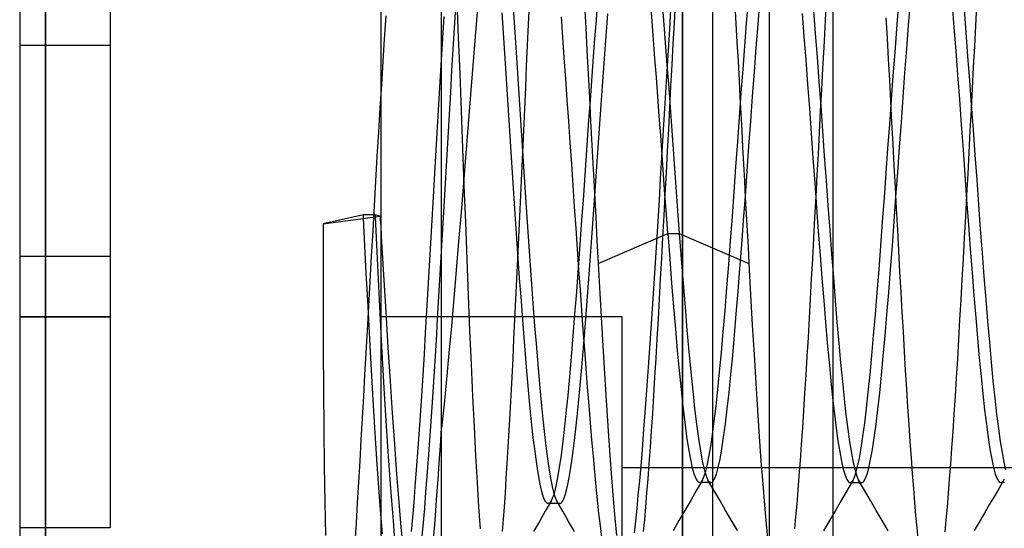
# Model space of a CAD drawing. Header units: millimetres. Extents: x -1 to 50, y 0 to 191.
# Tile 43 of 146: x -1.2 to 2.07, y 49.95 to 51.64. Entities that reach past the tile are written whole.
import ezdxf

# ---------------------------------------------------------------- set-up
doc = ezdxf.new("R2010")
doc.units = ezdxf.units.MM
doc.layers.add('MAIN-1', color=7, linetype='Continuous')
doc.layers.add('MAIN-2', color=7, linetype='Continuous')

msp = doc.modelspace()

# ---------------------------------------------------------------- linework, layer by layer
at = {"layer": 'MAIN-1'}
for p, q in [((0, 0), (0, 187.5)), ((1, 187.5), (1, 0)), ((-1.2, 54.11), (-1.2, 48.29)), ((-1.1148, 48.29), (-1.1148, 54.11)), ((-0.193, 50.9592), (-0.004, 50.9846)), ((-0.0541, 50.8853), (-0.0585, 50.9773)), ((-0.0206, 50.9823), (-0.0173, 50.9128)), ((-0.004, 50.9846), (-0.0033, 50.9733)), ((-0.193, 50.9592), (-0.1932, 50.8172)), ((-0.0033, 50.9733), (-0.0027, 50.962)), ((-0.0027, 50.962), (-0.002, 50.9507)), ((-0.002, 50.9507), (-0.0013, 50.9394)), ((-0.0173, 50.9128), (-0.0139, 50.8437)), ((-0.0013, 50.9394), (-0.0007, 50.9282)), ((-0.0007, 50.9282), (0, 50.917)), ((-0.0496, 50.7948), (-0.0541, 50.8853)), ((-0.1932, 50.8172), (-0.193, 50.6775)), ((-0.0139, 50.8437), (-0.0105, 50.775)), ((-0.0451, 50.7059), (-0.0496, 50.7948)), ((-0.0105, 50.775), (-0.007, 50.7069)), ((-0.0406, 50.619), (-0.0451, 50.7059)), ((-0.007, 50.7069), (-0.0035, 50.6395)), ((-0.193, 50.6775), (-0.1925, 50.5408)), ((-0.036, 50.5345), (-0.0406, 50.619)), ((-0.0035, 50.6395), (0, 50.5731)), ((-0.1925, 50.5408), (-0.1916, 50.4075)), ((-0.0315, 50.4531), (-0.036, 50.5345)), ((-0.027, 50.3751), (-0.0315, 50.4531)), ((-0.1916, 50.4075), (-0.1905, 50.2779)), ((-0.0225, 50.3007), (-0.027, 50.3751)), ((-0.018, 50.2296), (-0.0225, 50.3007)), ((-0.1905, 50.2779), (-0.189, 50.1534)), ((-0.0135, 50.1619), (-0.018, 50.2296)), ((-0.009, 50.098), (-0.0135, 50.1619)), ((-0.189, 50.1534), (-0.1872, 50.0354)), ((-0.0045, 50.0382), (-0.009, 50.098)), ((-0.1872, 50.0354), (-0.1851, 49.9248)), ((0, 49.9828), (-0.0045, 50.0382))]:
    msp.add_line(p, q, dxfattribs=at)
at = {"layer": 'MAIN-2'}
for p, q in [((1, 0), (1, 187.5)), ((1, 0), (1, 187.5)), ((1.1, 23.45), (1.1, 167.05)), ((1.288, 23.45), (1.288, 167.05)), ((-1.1148, 54.11), (-1.1148, 48.29)), ((1.5, 48.4475), (1.5, 53.9525)), ((0.2, 49.7), (0.2, 52.6567)), ((-0.9, 51.75), (-0.9, 51.55)), ((0.2568, 51.5777), (0.2522, 51.696)), ((1.2124, 51.6241), (1.2183, 51.6975)), ((1.2503, 51.6203), (1.2563, 51.6956)), ((0.2431, 51.6081), (0.2475, 51.678)), ((0.3195, 51.674), (0.3118, 51.58)), ((0.4378, 51.674), (0.4422, 51.6102)), ((0.4913, 51.6881), (0.488, 51.6202)), ((0.6744, 51.6837), (0.6784, 51.6091)), ((0.7163, 51.6827), (0.7116, 51.6226)), ((0.899, 51.6296), (0.8943, 51.6888)), ((0.9346, 51.6622), (0.9391, 51.6043)), ((0.9604, 51.6714), (0.9562, 51.6038)), ((0.9728, 51.6242), (0.9766, 51.6917)), ((1.1735, 51.6853), (1.177, 51.6236)), ((1.4343, 51.6666), (1.4403, 51.5903)), ((1.4758, 51.679), (1.4721, 51.6118)), ((1.7109, 51.6044), (1.7168, 51.6789)), ((1.7501, 51.6175), (1.7561, 51.6929)), ((1.8946, 51.6849), (1.9005, 51.6103)), ((1.934, 51.6699), (1.94, 51.5936)), ((1.9759, 51.6828), (1.9721, 51.6157)), ((0.0147, 51.6485), (0.0098, 51.5729)), ((0.2074, 51.6464), (0.203, 51.5752)), ((0.4052, 51.5923), (0.4008, 51.6586)), ((0.6027, 51.5781), (0.5978, 51.6459)), ((0.7477, 51.5963), (0.7522, 51.6549)), ((0.9037, 51.569), (0.899, 51.6296)), ((1.3969, 51.6562), (1.4028, 51.5804)), ((1.6797, 51.5744), (1.676, 51.6423)), ((0.2388, 51.538), (0.2431, 51.6081)), ((0.4422, 51.6102), (0.4466, 51.5441)), ((0.488, 51.6202), (0.4847, 51.5512)), ((0.6784, 51.6091), (0.6825, 51.5333)), ((0.7116, 51.6226), (0.7069, 51.5608)), ((0.9391, 51.6043), (0.9437, 51.5451)), ((0.9562, 51.6038), (0.9519, 51.5351)), ((0.969, 51.5556), (0.9728, 51.6242)), ((1.177, 51.6236), (1.1805, 51.5612)), ((1.2066, 51.5486), (1.2124, 51.6241)), ((1.2443, 51.5425), (1.2503, 51.6203)), ((1.4721, 51.6118), (1.4684, 51.5435)), ((1.705, 51.5279), (1.7109, 51.6044)), ((1.7441, 51.5397), (1.7501, 51.6175)), ((1.9005, 51.6103), (1.9065, 51.5329)), ((1.9721, 51.6157), (1.9684, 51.5474)), ((0.0098, 51.5729), (0.0049, 51.4973)), ((0.203, 51.5752), (0.1986, 51.5028)), ((0.2614, 51.4569), (0.2568, 51.5777)), ((0.3118, 51.58), (0.304, 51.4844)), ((0.4097, 51.525), (0.4052, 51.5923)), ((0.6075, 51.5095), (0.6027, 51.5781)), ((0.7432, 51.5368), (0.7477, 51.5963)), ((0.9084, 51.5072), (0.9037, 51.569)), ((1.4028, 51.5804), (1.4088, 51.5023)), ((1.4403, 51.5903), (1.4463, 51.5117)), ((1.6835, 51.5055), (1.6797, 51.5744)), ((1.94, 51.5936), (1.946, 51.515)), ((-1.2, 51.55), (-1.2, 51.55)), ((-1.2, 51.55), (-1.2, 51.55)), ((-0.9, 51.55), (-1.2, 51.55)), ((-0.9, 51.55), (-0.9, 51.55)), ((-0.9, 51.55), (-0.9, 51.55)), ((-0.9, 51.55), (-0.9, 50.85)), ((0.2346, 51.4674), (0.2388, 51.538)), ((0.4466, 51.5441), (0.4511, 51.4762)), ((0.4847, 51.5512), (0.4814, 51.4813)), ((0.6825, 51.5333), (0.6866, 51.4561)), ((0.7069, 51.5608), (0.7022, 51.4977)), ((0.7388, 51.4765), (0.7432, 51.5368)), ((0.9437, 51.5451), (0.9482, 51.4847)), ((0.9519, 51.5351), (0.9477, 51.4654)), ((0.9653, 51.486), (0.969, 51.5556)), ((1.1805, 51.5612), (1.1839, 51.4982)), ((1.2008, 51.4713), (1.2066, 51.5486)), ((1.2383, 51.4628), (1.2443, 51.5425)), ((1.4684, 51.5435), (1.4647, 51.4742)), ((1.7381, 51.4599), (1.7441, 51.5397)), ((1.9065, 51.5329), (1.9125, 51.453)), ((1.9684, 51.5474), (1.9647, 51.4782)), ((0.1986, 51.5028), (0.1942, 51.4294)), ((0.4142, 51.4568), (0.4097, 51.525)), ((0.6124, 51.4401), (0.6075, 51.5095)), ((0.9131, 51.4444), (0.9084, 51.5072)), ((1.4088, 51.5023), (1.4147, 51.4224)), ((1.4463, 51.5117), (1.4523, 51.4314)), ((1.6873, 51.4357), (1.6835, 51.5055)), ((1.6992, 51.4498), (1.705, 51.5279)), ((1.946, 51.515), (1.952, 51.4347)), ((0.0049, 51.4973), (0.0002, 51.4208)), ((0.2303, 51.3954), (0.2346, 51.4674)), ((0.304, 51.4844), (0.2962, 51.3875)), ((0.4511, 51.4762), (0.4556, 51.407)), ((0.4814, 51.4813), (0.4781, 51.4106)), ((0.7022, 51.4977), (0.6975, 51.4333)), ((0.7343, 51.4153), (0.7388, 51.4765)), ((0.9482, 51.4847), (0.9528, 51.4233)), ((0.9615, 51.4155), (0.9653, 51.486)), ((1.1839, 51.4982), (1.1873, 51.4347)), ((1.1949, 51.3926), (1.2008, 51.4713)), ((1.4647, 51.4742), (1.4609, 51.4039)), ((1.9647, 51.4782), (1.961, 51.4081)), ((0.266, 51.3341), (0.2614, 51.4569)), ((0.4187, 51.388), (0.4142, 51.4568)), ((0.6173, 51.37), (0.6124, 51.4401)), ((0.6866, 51.4561), (0.6907, 51.3779)), ((0.9178, 51.3806), (0.9131, 51.4444)), ((0.9477, 51.4654), (0.9434, 51.3948)), ((1.1873, 51.4347), (1.1903, 51.3795)), ((1.2323, 51.3815), (1.2383, 51.4628)), ((1.6911, 51.3653), (1.6873, 51.4357)), ((1.6933, 51.3703), (1.6992, 51.4498)), ((1.7321, 51.3787), (1.7381, 51.4599)), ((1.9125, 51.453), (1.9185, 51.371)), ((1.952, 51.4347), (1.958, 51.353)), ((0.0002, 51.4208), (-0.0046, 51.3427)), ((0.1942, 51.4294), (0.1899, 51.3551)), ((0.4556, 51.407), (0.4601, 51.3376)), ((0.4781, 51.4106), (0.4748, 51.3395)), ((0.6975, 51.4333), (0.6928, 51.3681)), ((0.7299, 51.3535), (0.7343, 51.4153)), ((0.9528, 51.4233), (0.9574, 51.3613)), ((0.9577, 51.3443), (0.9615, 51.4155)), ((1.4147, 51.4224), (1.4207, 51.341)), ((1.4523, 51.4314), (1.4583, 51.3497)), ((1.4609, 51.4039), (1.4571, 51.3331)), ((1.961, 51.4081), (1.9573, 51.3376)), ((0.226, 51.3212), (0.2303, 51.3954)), ((0.2962, 51.3875), (0.2884, 51.2898)), ((0.4232, 51.3188), (0.4187, 51.388)), ((0.6222, 51.2993), (0.6173, 51.37)), ((0.6928, 51.3681), (0.6881, 51.3023)), ((0.6907, 51.3779), (0.6949, 51.2989)), ((0.9225, 51.3162), (0.9178, 51.3806)), ((0.9434, 51.3948), (0.9391, 51.3237)), ((1.1891, 51.3123), (1.1949, 51.3926)), ((1.1903, 51.3795), (1.1932, 51.324)), ((1.2263, 51.2992), (1.2323, 51.3815)), ((1.6874, 51.2898), (1.6933, 51.3703)), ((1.7261, 51.2964), (1.7321, 51.3787)), ((1.9185, 51.371), (1.9246, 51.2879)), ((-0.0046, 51.3427), (-0.0094, 51.2631)), ((0.1899, 51.3551), (0.1855, 51.2796)), ((0.4601, 51.3376), (0.4646, 51.2683)), ((0.4748, 51.3395), (0.4715, 51.2682)), ((0.7255, 51.291), (0.7299, 51.3535)), ((0.9538, 51.2724), (0.9577, 51.3443)), ((0.9574, 51.3613), (0.9619, 51.299)), ((1.4207, 51.341), (1.4267, 51.259)), ((1.4583, 51.3497), (1.4643, 51.2671)), ((1.6949, 51.2944), (1.6911, 51.3653)), ((1.9573, 51.3376), (1.9536, 51.2668)), ((1.958, 51.353), (1.964, 51.2705)), ((0.2217, 51.2453), (0.226, 51.3212)), ((0.2706, 51.2102), (0.266, 51.3341)), ((0.4277, 51.2495), (0.4232, 51.3188)), ((0.9273, 51.2513), (0.9225, 51.3162)), ((0.9391, 51.3237), (0.9348, 51.252)), ((1.1831, 51.2304), (1.1891, 51.3123)), ((1.1932, 51.324), (1.1962, 51.2684)), ((1.4571, 51.3331), (1.4533, 51.262)), ((0.1855, 51.2796), (0.1811, 51.203)), ((0.2884, 51.2898), (0.2806, 51.1919)), ((0.627, 51.2282), (0.6222, 51.2993)), ((0.6881, 51.3023), (0.6835, 51.2361)), ((0.6949, 51.2989), (0.6991, 51.2194)), ((0.721, 51.2278), (0.7255, 51.291)), ((0.95, 51.2002), (0.9538, 51.2724)), ((0.9619, 51.299), (0.9664, 51.2366)), ((1.2203, 51.2164), (1.2263, 51.2992)), ((1.6816, 51.2087), (1.6874, 51.2898)), ((1.6988, 51.2233), (1.6949, 51.2944)), ((1.7201, 51.2136), (1.7261, 51.2964)), ((1.9246, 51.2879), (1.9306, 51.2043)), ((1.964, 51.2705), (1.97, 51.1876)), ((-0.0094, 51.2631), (-0.0142, 51.1824)), ((0.2173, 51.1685), (0.2217, 51.2453)), ((0.4322, 51.1804), (0.4277, 51.2495)), ((0.4646, 51.2683), (0.4691, 51.1995)), ((0.4715, 51.2682), (0.4682, 51.1968)), ((0.932, 51.1861), (0.9273, 51.2513)), ((0.9348, 51.252), (0.9304, 51.1803)), ((1.1962, 51.2684), (1.1991, 51.2127)), ((1.4267, 51.259), (1.4326, 51.1767)), ((1.4533, 51.262), (1.4494, 51.1907)), ((1.4643, 51.2671), (1.4703, 51.1841)), ((1.9536, 51.2668), (1.9499, 51.1958)), ((0.2753, 51.0861), (0.2706, 51.2102)), ((0.6319, 51.1568), (0.627, 51.2282)), ((0.6835, 51.2361), (0.6788, 51.1699)), ((0.6991, 51.2194), (0.7033, 51.1398)), ((0.7165, 51.1641), (0.721, 51.2278)), ((0.9664, 51.2366), (0.9709, 51.1742)), ((1.1771, 51.1475), (1.1831, 51.2304)), ((1.1991, 51.2127), (1.2021, 51.157)), ((1.2143, 51.1334), (1.2203, 51.2164)), ((1.6757, 51.1272), (1.6816, 51.2087)), ((1.7026, 51.152), (1.6988, 51.2233)), ((1.7141, 51.1306), (1.7201, 51.2136)), ((-0.0142, 51.1824), (-0.0189, 51.1008)), ((0.1811, 51.203), (0.1767, 51.1258)), ((0.2806, 51.1919), (0.2727, 51.0942)), ((0.4367, 51.1115), (0.4322, 51.1804)), ((0.4682, 51.1968), (0.465, 51.1254)), ((0.4691, 51.1995), (0.4735, 51.1314)), ((0.9304, 51.1803), (0.9261, 51.1087)), ((0.9367, 51.1208), (0.932, 51.1861)), ((0.9462, 51.128), (0.95, 51.2002)), ((0.9709, 51.1742), (0.9754, 51.1118)), ((1.4326, 51.1767), (1.4386, 51.0947)), ((1.4494, 51.1907), (1.4456, 51.1197)), ((1.4703, 51.1841), (1.4763, 51.1013)), ((1.9306, 51.2043), (1.9367, 51.1208)), ((1.9499, 51.1958), (1.9461, 51.1248)), ((1.97, 51.1876), (1.976, 51.1048)), ((0.2129, 51.0922), (0.2173, 51.1685)), ((0.6368, 51.0855), (0.6319, 51.1568)), ((0.6788, 51.1699), (0.6742, 51.1037)), ((0.7033, 51.1398), (0.7074, 51.0605)), ((0.7121, 51.1003), (0.7165, 51.1641)), ((1.1711, 51.0648), (1.1771, 51.1475)), ((1.2021, 51.157), (1.2051, 51.1013)), ((1.7064, 51.0806), (1.7026, 51.152)), ((0.1767, 51.1258), (0.1723, 51.0484)), ((0.4412, 51.0432), (0.4367, 51.1115)), ((0.465, 51.1254), (0.4617, 51.0543)), ((0.4735, 51.1314), (0.4779, 51.0642)), ((0.9261, 51.1087), (0.9218, 51.0377)), ((0.9414, 51.0556), (0.9367, 51.1208)), ((0.9424, 51.0562), (0.9462, 51.128)), ((0.9754, 51.1118), (0.98, 51.0496)), ((1.2083, 51.0509), (1.2143, 51.1334)), ((1.4456, 51.1197), (1.4418, 51.0493)), ((1.6697, 51.0459), (1.6757, 51.1272)), ((1.7081, 51.048), (1.7141, 51.1306)), ((1.9367, 51.1208), (1.9427, 51.0378)), ((1.9461, 51.1248), (1.9423, 51.0538)), ((-0.0189, 51.1008), (-0.0236, 51.0185)), ((0.2086, 51.0166), (0.2129, 51.0922)), ((0.2727, 51.0942), (0.2648, 50.9968)), ((0.2801, 50.9627), (0.2753, 51.0861)), ((0.6416, 51.0146), (0.6368, 51.0855)), ((0.6742, 51.1037), (0.6695, 51.0377)), ((0.7076, 51.037), (0.7121, 51.1003)), ((1.2051, 51.1013), (1.208, 51.0459)), ((1.4386, 51.0947), (1.4445, 51.0134)), ((1.4763, 51.1013), (1.4823, 51.019)), ((1.7102, 51.0094), (1.7064, 51.0806)), ((1.976, 51.1048), (1.982, 51.0226)), ((0.1723, 51.0484), (0.1679, 50.9713)), ((0.4457, 50.9756), (0.4412, 51.0432)), ((0.4617, 51.0543), (0.4585, 50.9835)), ((0.4779, 51.0642), (0.4823, 50.9979)), ((0.7074, 51.0605), (0.7116, 50.9818)), ((0.9386, 50.9851), (0.9424, 51.0562)), ((0.9461, 50.9907), (0.9414, 51.0556)), ((0.98, 51.0496), (0.9845, 50.9877)), ((1.1651, 50.983), (1.1711, 51.0648)), ((1.2023, 50.9693), (1.2083, 51.0509)), ((1.208, 51.0459), (1.2111, 50.9906)), ((1.4418, 51.0493), (1.4381, 50.9796)), ((1.6638, 50.965), (1.6697, 51.0459)), ((1.7021, 50.9663), (1.7081, 51.048)), ((1.9423, 51.0538), (1.9384, 50.9829)), ((-0.0236, 51.0185), (-0.0283, 50.9354)), ((0.2043, 50.9416), (0.2086, 51.0166)), ((0.6465, 50.9442), (0.6416, 51.0146)), ((0.6695, 51.0377), (0.6649, 50.9722)), ((0.7032, 50.9745), (0.7076, 51.037)), ((0.9218, 51.0377), (0.9175, 50.9673)), ((1.4445, 51.0134), (1.4504, 50.9332)), ((1.4823, 51.019), (1.4883, 50.9377)), ((1.714, 50.9386), (1.7102, 51.0094)), ((1.9427, 51.0378), (1.9488, 50.9558)), ((1.982, 51.0226), (1.988, 50.9413)), ((-0.0591, 50.9883), (-0.193, 50.9592)), ((-0.059, 50.9864), (-0.0591, 50.9883)), ((-0.0209, 50.9883), (-0.0591, 50.9883)), ((-0.0589, 50.9846), (-0.059, 50.9864)), ((-0.0588, 50.9828), (-0.0589, 50.9846)), ((-0.0587, 50.9809), (-0.0588, 50.9828)), ((-0.0586, 50.9791), (-0.0587, 50.9809)), ((-0.0585, 50.9773), (-0.0586, 50.9791)), ((-0.004, 50.9846), (-0.0209, 50.9883)), ((-0.0209, 50.9883), (-0.0209, 50.9873)), ((-0.0209, 50.9873), (-0.0208, 50.9863)), ((-0.0208, 50.9863), (-0.0208, 50.9853)), ((-0.0208, 50.9853), (-0.0207, 50.9843)), ((-0.0207, 50.9843), (-0.0207, 50.9833)), ((-0.0207, 50.9833), (-0.0206, 50.9823)), ((0.2648, 50.9968), (0.2568, 50.9002)), ((0.4585, 50.9835), (0.4552, 50.9132)), ((0.4823, 50.9979), (0.4867, 50.9326)), ((0.7116, 50.9818), (0.7157, 50.9039)), ((0.9348, 50.9147), (0.9386, 50.9851)), ((0.9509, 50.9265), (0.9461, 50.9907)), ((0.9845, 50.9877), (0.9891, 50.9265)), ((1.1591, 50.9025), (1.1651, 50.983)), ((1.2111, 50.9906), (1.2141, 50.9357)), ((1.4381, 50.9796), (1.4344, 50.9108)), ((1.9384, 50.9829), (1.9345, 50.9124)), ((0.1679, 50.9713), (0.1636, 50.8948)), ((0.2849, 50.8406), (0.2801, 50.9627)), ((0.4502, 50.9089), (0.4457, 50.9756)), ((0.6513, 50.8746), (0.6465, 50.9442)), ((0.6649, 50.9722), (0.6602, 50.9073)), ((0.6987, 50.9129), (0.7032, 50.9745)), ((0.9175, 50.9673), (0.9132, 50.8977)), ((1.1963, 50.889), (1.2023, 50.9693)), ((1.6578, 50.8852), (1.6638, 50.965)), ((1.6961, 50.886), (1.7021, 50.9663)), ((1.9488, 50.9558), (1.9548, 50.8753)), ((-0.0283, 50.9354), (-0.0331, 50.8516)), ((0, 50.917), (0.0076, 50.79)), ((0.2001, 50.8666), (0.2043, 50.9416)), ((0.4552, 50.9132), (0.452, 50.8437)), ((0.4867, 50.9326), (0.4911, 50.8681)), ((0.6943, 50.852), (0.6987, 50.9129)), ((0.7198, 50.827), (0.9509, 50.9265)), ((0.931, 50.8451), (0.9348, 50.9147)), ((0.9508, 50.9265), (0.9891, 50.9265)), ((0.9508, 50.9265), (0.9572, 50.843)), ((0.9891, 50.9265), (1.2201, 50.827)), ((0.9891, 50.9265), (0.9954, 50.8425)), ((1.2141, 50.9357), (1.2171, 50.8811)), ((1.4344, 50.9108), (1.4307, 50.843)), ((1.4504, 50.9332), (1.4563, 50.8547)), ((1.4883, 50.9377), (1.4943, 50.858)), ((1.7177, 50.8686), (1.714, 50.9386)), ((1.9345, 50.9124), (1.9307, 50.8427)), ((1.988, 50.9413), (1.994, 50.8616)), ((0.1636, 50.8948), (0.1592, 50.819)), ((0.2568, 50.9002), (0.2488, 50.8046)), ((0.4547, 50.8433), (0.4502, 50.9089)), ((0.6602, 50.9073), (0.6556, 50.8434)), ((0.7157, 50.9039), (0.7198, 50.827)), ((0.9132, 50.8977), (0.9089, 50.8288)), ((1.1531, 50.8235), (1.1591, 50.9025)), ((1.1903, 50.8104), (1.1963, 50.889)), ((1.2171, 50.8811), (1.2201, 50.827)), ((1.6519, 50.807), (1.6578, 50.8852)), ((1.6901, 50.8074), (1.6961, 50.886)), ((-1.2, 50.85), (-1.2, 50.85)), ((-1.2, 50.85), (-1.2, 50.85)), ((-0.9, 50.85), (-1.2, 50.85)), ((-0.9, 50.85), (-0.9, 50.65)), ((-0.9, 50.85), (-0.9, 50.85)), ((-0.9, 50.85), (-0.9, 50.85)), ((-0.0331, 50.8516), (-0.0378, 50.7677)), ((0.1957, 50.7917), (0.2001, 50.8666)), ((0.4911, 50.8681), (0.4955, 50.8046)), ((0.6561, 50.806), (0.6513, 50.8746)), ((0.6899, 50.7915), (0.6943, 50.852)), ((1.4563, 50.8547), (1.4623, 50.7782)), ((1.4943, 50.858), (1.5003, 50.7803)), ((1.7214, 50.7997), (1.7177, 50.8686)), ((1.9548, 50.8753), (1.9608, 50.7969)), ((1.994, 50.8616), (2, 50.7837)), ((0.1592, 50.819), (0.1549, 50.7442)), ((0.2896, 50.7209), (0.2849, 50.8406)), ((0.452, 50.8437), (0.4488, 50.7751)), ((0.4592, 50.779), (0.4547, 50.8433)), ((0.6556, 50.8434), (0.6509, 50.7807)), ((0.7198, 50.827), (0.7254, 50.7276)), ((0.9089, 50.8288), (0.9046, 50.7606)), ((0.9272, 50.7764), (0.931, 50.8451)), ((0.9572, 50.843), (0.9635, 50.762)), ((0.9954, 50.8425), (1.0018, 50.7608)), ((1.1471, 50.7464), (1.1531, 50.8235)), ((1.2201, 50.827), (1.2258, 50.7236)), ((1.4307, 50.843), (1.4271, 50.7761)), ((1.9307, 50.8427), (1.9269, 50.7741)), ((0.0076, 50.79), (0.015, 50.6669)), ((0.1914, 50.7173), (0.1957, 50.7917)), ((0.2488, 50.8046), (0.2408, 50.7107)), ((0.4955, 50.8046), (0.5, 50.7421)), ((0.6509, 50.7807), (0.6463, 50.7195)), ((0.6609, 50.7385), (0.6561, 50.806)), ((0.6854, 50.7317), (0.6899, 50.7915)), ((1.1843, 50.7341), (1.1903, 50.8104)), ((1.5003, 50.7803), (1.5063, 50.7049)), ((1.6459, 50.731), (1.6519, 50.807)), ((1.6841, 50.7312), (1.6901, 50.8074)), ((1.7251, 50.732), (1.7214, 50.7997)), ((1.9608, 50.7969), (1.9668, 50.7211)), ((2, 50.7837), (2.006, 50.7081)), ((-0.0378, 50.7677), (-0.0425, 50.6853)), ((0.4488, 50.7751), (0.4456, 50.7075)), ((0.4638, 50.7162), (0.4592, 50.779)), ((0.9046, 50.7606), (0.9003, 50.6934)), ((0.9234, 50.7088), (0.9272, 50.7764)), ((0.9635, 50.762), (0.9698, 50.6839)), ((1.0018, 50.7608), (1.0082, 50.682)), ((1.4271, 50.7761), (1.4235, 50.7103)), ((1.4623, 50.7782), (1.4682, 50.7041)), ((1.9269, 50.7741), (1.9231, 50.7066)), ((0.1549, 50.7442), (0.1505, 50.6704)), ((0.1871, 50.6441), (0.1914, 50.7173)), ((0.2944, 50.6049), (0.2896, 50.7209)), ((0.4683, 50.6552), (0.4638, 50.7162)), ((0.5, 50.7421), (0.5045, 50.6805)), ((0.6463, 50.7195), (0.6417, 50.6597)), ((0.6656, 50.672), (0.6609, 50.7385)), ((0.6809, 50.6731), (0.6854, 50.7317)), ((0.7254, 50.7276), (0.731, 50.6303)), ((1.1411, 50.6717), (1.1471, 50.7464)), ((1.1783, 50.6603), (1.1843, 50.7341)), ((1.2258, 50.7236), (1.2314, 50.6227)), ((1.6399, 50.6579), (1.6459, 50.731)), ((1.6781, 50.6576), (1.6841, 50.7312)), ((1.7288, 50.6654), (1.7251, 50.732)), ((1.9668, 50.7211), (1.9727, 50.6485)), ((-0.0425, 50.6853), (-0.0469, 50.6059)), ((0.2408, 50.7107), (0.2327, 50.6188)), ((0.4456, 50.7075), (0.4424, 50.6411)), ((0.9003, 50.6934), (0.8959, 50.6273)), ((0.9197, 50.6422), (0.9234, 50.7088)), ((0.9698, 50.6839), (0.9761, 50.6092)), ((1.0082, 50.682), (1.0145, 50.6065)), ((1.4235, 50.7103), (1.4199, 50.6455)), ((1.4682, 50.7041), (1.4741, 50.6327)), ((1.5063, 50.7049), (1.5123, 50.6324)), ((1.9231, 50.7066), (1.9194, 50.6402)), ((2.006, 50.7081), (2.012, 50.6353)), ((-1.2, 50.65), (-0.9, 50.65)), ((-0.9, 50.65), (-1.2, 50.65)), ((-0.9, 50.65), (-0.9, 49.95)), ((0, 50.65), (0, 50.65)), ((0.8, 50.65), (0, 50.65)), ((0.015, 50.6669), (0.0223, 50.5486)), ((0.1505, 50.6704), (0.1462, 50.5976)), ((0.4728, 50.5961), (0.4683, 50.6552)), ((0.5045, 50.6805), (0.509, 50.6203)), ((0.6417, 50.6597), (0.6371, 50.6016)), ((0.6704, 50.6066), (0.6656, 50.672)), ((0.6764, 50.6163), (0.6809, 50.6731)), ((0.8, 47.15), (0.8, 50.65)), ((0.8, 50.65), (0.8, 50.65)), ((1.135, 50.6), (1.1411, 50.6717)), ((1.1723, 50.5896), (1.1783, 50.6603)), ((1.634, 50.5879), (1.6399, 50.6579)), ((1.6721, 50.5871), (1.6781, 50.6576)), ((1.7326, 50.6), (1.7288, 50.6654)), ((0.1828, 50.5725), (0.1871, 50.6441)), ((0.2327, 50.6188), (0.2246, 50.5295)), ((0.4424, 50.6411), (0.4392, 50.5759)), ((0.509, 50.6203), (0.5136, 50.5618)), ((0.731, 50.6303), (0.7365, 50.5356)), ((0.8959, 50.6273), (0.8916, 50.5624)), ((0.9159, 50.5768), (0.9197, 50.6422)), ((1.2314, 50.6227), (1.2371, 50.5249)), ((1.4199, 50.6455), (1.4163, 50.5817)), ((1.4741, 50.6327), (1.48, 50.5643)), ((1.5123, 50.6324), (1.5183, 50.563)), ((1.9194, 50.6402), (1.9157, 50.5749)), ((1.9727, 50.6485), (1.9786, 50.5795)), ((2.012, 50.6353), (2.018, 50.5657)), ((-0.0469, 50.6059), (-0.0512, 50.5304)), ((0.1462, 50.5976), (0.1419, 50.5261)), ((0.2993, 50.4934), (0.2944, 50.6049)), ((0.4773, 50.5391), (0.4728, 50.5961)), ((0.6371, 50.6016), (0.6325, 50.5452)), ((0.6751, 50.5421), (0.6704, 50.6066)), ((0.672, 50.5617), (0.6764, 50.6163)), ((0.9761, 50.6092), (0.9823, 50.5383)), ((1.0145, 50.6065), (1.0209, 50.5348)), ((1.129, 50.5319), (1.135, 50.6)), ((1.1663, 50.5223), (1.1723, 50.5896)), ((1.628, 50.5215), (1.634, 50.5879)), ((1.6661, 50.5201), (1.6721, 50.5871)), ((1.7364, 50.5356), (1.7326, 50.6)), ((0, 50.5731), (0.0044, 50.4927)), ((0.1785, 50.5027), (0.1828, 50.5725)), ((0.4392, 50.5759), (0.4361, 50.5121)), ((0.5136, 50.5618), (0.5182, 50.5059)), ((0.6675, 50.5091), (0.672, 50.5617)), ((0.8916, 50.5624), (0.8872, 50.499)), ((0.9121, 50.5128), (0.9159, 50.5768)), ((1.4163, 50.5817), (1.4126, 50.5189)), ((1.48, 50.5643), (1.4859, 50.4993)), ((1.5183, 50.563), (1.5243, 50.4972)), ((1.9157, 50.5749), (1.912, 50.5107)), ((1.9786, 50.5795), (1.9845, 50.5141)), ((2.018, 50.5657), (2.024, 50.4998)), ((-0.0512, 50.5304), (-0.0552, 50.4576)), ((0.0223, 50.5486), (0.0294, 50.4364)), ((0.1419, 50.5261), (0.1375, 50.4562)), ((0.2246, 50.5295), (0.2164, 50.4431)), ((0.4818, 50.4844), (0.4773, 50.5391)), ((0.6325, 50.5452), (0.6278, 50.491)), ((0.6799, 50.4788), (0.6751, 50.5421)), ((0.7365, 50.5356), (0.7421, 50.4439)), ((0.9823, 50.5383), (0.9886, 50.4717)), ((1.0209, 50.5348), (1.0272, 50.4672)), ((1.123, 50.4682), (1.129, 50.5319)), ((1.1603, 50.4589), (1.1663, 50.5223)), ((1.2371, 50.5249), (1.2428, 50.4306)), ((1.4126, 50.5189), (1.4088, 50.4574)), ((1.6221, 50.459), (1.628, 50.5215)), ((1.6601, 50.4568), (1.6661, 50.5201)), ((1.7402, 50.4725), (1.7364, 50.5356)), ((0.0044, 50.4927), (0.0088, 50.4152)), ((0.1743, 50.4344), (0.1785, 50.5027)), ((0.3041, 50.3867), (0.2993, 50.4934)), ((0.4361, 50.5121), (0.4329, 50.4498)), ((0.5182, 50.5059), (0.5227, 50.4527)), ((0.6278, 50.491), (0.6232, 50.4389)), ((0.6631, 50.4584), (0.6675, 50.5091)), ((0.8872, 50.499), (0.8828, 50.4372)), ((0.9083, 50.4502), (0.9121, 50.5128)), ((1.4859, 50.4993), (1.4918, 50.4381)), ((1.5243, 50.4972), (1.5303, 50.4353)), ((1.912, 50.5107), (1.9082, 50.4478)), ((1.9845, 50.5141), (1.9904, 50.4525)), ((2.024, 50.4998), (2.03, 50.4379)), ((-0.0552, 50.4576), (-0.0592, 50.3861)), ((0.1375, 50.4562), (0.1332, 50.3882)), ((0.4864, 50.432), (0.4818, 50.4844)), ((0.6586, 50.4098), (0.6631, 50.4584)), ((0.6847, 50.4169), (0.6799, 50.4788)), ((0.9886, 50.4717), (0.9948, 50.4095)), ((1.0272, 50.4672), (1.0336, 50.4043)), ((1.1171, 50.4089), (1.123, 50.4682)), ((1.1543, 50.3997), (1.1603, 50.4589)), ((1.4088, 50.4574), (1.405, 50.3972)), ((1.6162, 50.4007), (1.6221, 50.459)), ((1.6541, 50.3978), (1.6601, 50.4568)), ((1.7441, 50.4109), (1.7402, 50.4725)), ((0.0294, 50.4364), (0.0365, 50.3301)), ((0.17, 50.3676), (0.1743, 50.4344)), ((0.2164, 50.4431), (0.2082, 50.36)), ((0.4329, 50.4498), (0.4298, 50.389)), ((0.4909, 50.3823), (0.4864, 50.432)), ((0.5227, 50.4527), (0.5272, 50.4025)), ((0.6232, 50.4389), (0.6186, 50.3892)), ((0.7421, 50.4439), (0.7476, 50.3556)), ((0.8828, 50.4372), (0.8785, 50.377)), ((0.9046, 50.3891), (0.9083, 50.4502)), ((1.2428, 50.4306), (1.2485, 50.3401)), ((1.4918, 50.4381), (1.4978, 50.3811)), ((1.5303, 50.4353), (1.5363, 50.3778)), ((1.9082, 50.4478), (1.9045, 50.3865)), ((1.9904, 50.4525), (1.9963, 50.395)), ((2.03, 50.4379), (2.036, 50.3804)), ((0.0088, 50.4152), (0.0132, 50.341)), ((0.1332, 50.3882), (0.1289, 50.3227)), ((0.4298, 50.389), (0.4266, 50.3299)), ((0.5272, 50.4025), (0.5316, 50.3552)), ((0.6186, 50.3892), (0.6139, 50.3421)), ((0.6542, 50.3633), (0.6586, 50.4098)), ((0.6895, 50.3566), (0.6847, 50.4169)), ((0.9007, 50.3298), (0.9046, 50.3891)), ((0.9948, 50.4095), (1.001, 50.3524)), ((1.0336, 50.4043), (1.0399, 50.3463)), ((1.1111, 50.3542), (1.1171, 50.4089)), ((1.1483, 50.3452), (1.1543, 50.3997)), ((1.405, 50.3972), (1.4012, 50.3386)), ((1.6103, 50.3467), (1.6162, 50.4007)), ((1.6481, 50.3432), (1.6541, 50.3978)), ((1.7479, 50.3508), (1.7441, 50.4109)), ((1.9963, 50.395), (2.0022, 50.3419)), ((-0.0592, 50.3861), (-0.0633, 50.3144)), ((0.1656, 50.3025), (0.17, 50.3676)), ((0.2082, 50.36), (0.2, 50.2805)), ((0.309, 50.2851), (0.3041, 50.3867)), ((0.4955, 50.3353), (0.4909, 50.3823)), ((0.5316, 50.3552), (0.5361, 50.3108)), ((0.6497, 50.3194), (0.6542, 50.3633)), ((0.6943, 50.2982), (0.6895, 50.3566)), ((0.7476, 50.3556), (0.7531, 50.2713)), ((0.8785, 50.377), (0.8741, 50.3187)), ((1.4978, 50.3811), (1.5037, 50.3288)), ((1.5363, 50.3778), (1.5423, 50.3251)), ((1.9045, 50.3865), (1.9007, 50.3271)), ((2.036, 50.3804), (2.0421, 50.3276)), ((0.0132, 50.341), (0.0175, 50.2704)), ((0.0365, 50.3301), (0.0437, 50.2273)), ((0.1289, 50.3227), (0.1246, 50.2601)), ((0.4266, 50.3299), (0.4234, 50.2727)), ((0.5, 50.2913), (0.4955, 50.3353)), ((0.6139, 50.3421), (0.6093, 50.2978)), ((0.8969, 50.2723), (0.9007, 50.3298)), ((1.001, 50.3524), (1.0072, 50.3003)), ((1.0399, 50.3463), (1.0462, 50.2936)), ((1.1052, 50.3043), (1.1111, 50.3542)), ((1.1423, 50.2956), (1.1483, 50.3452)), ((1.2485, 50.3401), (1.2544, 50.2537)), ((1.4012, 50.3386), (1.3974, 50.2816)), ((1.5037, 50.3288), (1.5096, 50.2814)), ((1.5423, 50.3251), (1.5483, 50.2775)), ((1.6044, 50.2975), (1.6103, 50.3467)), ((1.6421, 50.2936), (1.6481, 50.3432)), ((1.7518, 50.2925), (1.7479, 50.3508)), ((1.9007, 50.3271), (1.8968, 50.2696)), ((2.0022, 50.3419), (2.0081, 50.2934)), ((2.0421, 50.3276), (2.0481, 50.2797)), ((-0.0633, 50.3144), (-0.0674, 50.2427)), ((0.1613, 50.2395), (0.1656, 50.3025)), ((0.5045, 50.2503), (0.5, 50.2913)), ((0.5361, 50.3108), (0.5405, 50.2694)), ((0.6093, 50.2978), (0.6046, 50.2563)), ((0.6453, 50.2783), (0.6497, 50.3194)), ((0.6991, 50.2419), (0.6943, 50.2982)), ((0.8741, 50.3187), (0.8697, 50.2623)), ((1.0072, 50.3003), (1.0134, 50.2536)), ((1.0462, 50.2936), (1.0526, 50.2468)), ((1.0993, 50.2594), (1.1052, 50.3043)), ((1.1363, 50.2512), (1.1423, 50.2956)), ((1.5985, 50.2534), (1.6044, 50.2975)), ((1.6361, 50.2492), (1.6421, 50.2936)), ((1.7556, 50.2361), (1.7518, 50.2925)), ((2.0081, 50.2934), (2.014, 50.2498)), ((0.0175, 50.2704), (0.0218, 50.2037)), ((0.1246, 50.2601), (0.1204, 50.2)), ((0.1963, 50.222), (0.2, 50.2805)), ((0.2, 49.7), (0.2, 50.2805)), ((0.314, 50.1894), (0.309, 50.2851)), ((0.4234, 50.2727), (0.4202, 50.2175)), ((0.5405, 50.2694), (0.5449, 50.2311)), ((0.6409, 50.2402), (0.6453, 50.2783)), ((0.7531, 50.2713), (0.7587, 50.1914)), ((0.8697, 50.2623), (0.8653, 50.2079)), ((0.8931, 50.2168), (0.8969, 50.2723)), ((1.0934, 50.2198), (1.0993, 50.2594)), ((1.3974, 50.2816), (1.3936, 50.2266)), ((1.5096, 50.2814), (1.5155, 50.2392)), ((1.5483, 50.2775), (1.5543, 50.2351)), ((1.8968, 50.2696), (1.8929, 50.2144)), ((2.0481, 50.2797), (2.0541, 50.2369)), ((-0.0674, 50.2427), (-0.0715, 50.1715)), ((0.0437, 50.2273), (0.051, 50.1281)), ((0.157, 50.1791), (0.1613, 50.2395)), ((0.5091, 50.2126), (0.5045, 50.2503)), ((0.5449, 50.2311), (0.5494, 50.1957)), ((0.6046, 50.2563), (0.6, 50.2181)), ((0.6364, 50.2051), (0.6409, 50.2402)), ((0.7038, 50.188), (0.6991, 50.2419)), ((1.0134, 50.2536), (1.0196, 50.2126)), ((1.0526, 50.2468), (1.0589, 50.2061)), ((1.1303, 50.212), (1.1363, 50.2512)), ((1.2544, 50.2537), (1.2602, 50.1721)), ((1.3936, 50.2266), (1.3898, 50.1736)), ((1.5155, 50.2392), (1.5214, 50.2024)), ((1.5543, 50.2351), (1.5603, 50.1982)), ((1.5926, 50.2146), (1.5985, 50.2534)), ((1.6301, 50.2104), (1.6361, 50.2492)), ((1.7594, 50.182), (1.7556, 50.2361)), ((2.014, 50.2498), (2.0199, 50.2112)), ((2.0541, 50.2369), (2.0601, 50.1996)), ((0.0218, 50.2037), (0.026, 50.141)), ((0.1204, 50.2), (0.1162, 50.1424)), ((0.1925, 50.1654), (0.1963, 50.222)), ((0.4202, 50.2175), (0.4171, 50.1644)), ((0.5136, 50.1781), (0.5091, 50.2126)), ((0.5494, 50.1957), (0.5538, 50.1635)), ((0.6, 50.2181), (0.5954, 50.1832)), ((0.632, 50.1728), (0.6364, 50.2051)), ((0.8653, 50.2079), (0.8609, 50.1557)), ((0.8893, 50.1637), (0.8931, 50.2168)), ((1.0196, 50.2126), (1.0258, 50.1778)), ((1.0589, 50.2061), (1.0652, 50.1719)), ((1.0875, 50.1857), (1.0934, 50.2198)), ((1.1243, 50.1784), (1.1303, 50.212)), ((1.5214, 50.2024), (1.5273, 50.1709)), ((1.5603, 50.1982), (1.5663, 50.1669)), ((1.5867, 50.1812), (1.5926, 50.2146)), ((1.6241, 50.1772), (1.6301, 50.2104)), ((1.8929, 50.2144), (1.8891, 50.1617)), ((2.0199, 50.2112), (2.0258, 50.178)), ((2.0601, 50.1996), (2.0661, 50.1679)), ((-0.0715, 50.1715), (-0.0756, 50.1013)), ((0.1527, 50.1216), (0.157, 50.1791)), ((0.1887, 50.1108), (0.1925, 50.1654)), ((0.319, 50.1005), (0.314, 50.1894)), ((0.4171, 50.1644), (0.4139, 50.1136)), ((0.5182, 50.147), (0.5136, 50.1781)), ((0.5538, 50.1635), (0.5583, 50.1346)), ((0.5954, 50.1832), (0.5907, 50.1517)), ((0.6275, 50.1434), (0.632, 50.1728)), ((0.7085, 50.1365), (0.7038, 50.188)), ((0.7587, 50.1914), (0.7643, 50.1162)), ((0.8855, 50.1131), (0.8893, 50.1637)), ((1.0258, 50.1778), (1.0321, 50.1493)), ((1.0652, 50.1719), (1.0716, 50.1442)), ((1.0816, 50.157), (1.0875, 50.1857)), ((1.1183, 50.1505), (1.1243, 50.1784)), ((1.2602, 50.1721), (1.266, 50.0959)), ((1.3898, 50.1736), (1.3861, 50.1229)), ((1.5273, 50.1709), (1.5332, 50.1451)), ((1.5663, 50.1669), (1.5723, 50.1414)), ((1.5807, 50.1534), (1.5867, 50.1812)), ((1.6181, 50.1497), (1.6241, 50.1772)), ((1.7632, 50.1302), (1.7594, 50.182)), ((1.8891, 50.1617), (1.8852, 50.1115)), ((2.0258, 50.178), (2.0318, 50.1503)), ((2.0661, 50.1679), (2.0721, 50.1421)), ((0.026, 50.141), (0.0303, 50.0819)), ((0.051, 50.1281), (0.0583, 50.0359)), ((0.1162, 50.1424), (0.1119, 50.0871)), ((0.5228, 50.1194), (0.5182, 50.147)), ((0.5583, 50.1346), (0.5628, 50.1091)), ((0.5907, 50.1517), (0.5861, 50.1238)), ((0.6231, 50.1172), (0.6275, 50.1434)), ((0.7132, 50.0877), (0.7085, 50.1365)), ((0.8, 50.15), (8, 50.15)), ((0.8609, 50.1557), (0.8565, 50.1059)), ((1.0321, 50.1493), (1.0383, 50.1272)), ((1.0383, 50.1272), (1.0445, 50.1117)), ((1.0699, 50.1168), (1.0757, 50.134)), ((1.0716, 50.1442), (1.0779, 50.1232)), ((1.0757, 50.134), (1.0816, 50.157)), ((1.1, 50.15), (1.288, 50.15)), ((1.1063, 50.1128), (1.1123, 50.1286)), ((1.1123, 50.1286), (1.1183, 50.1505)), ((1.5332, 50.1451), (1.539, 50.125)), ((1.5689, 50.1149), (1.5748, 50.1312)), ((1.5723, 50.1414), (1.5783, 50.1218)), ((1.5748, 50.1312), (1.5807, 50.1534)), ((1.6061, 50.1126), (1.6121, 50.1282)), ((1.6121, 50.1282), (1.6181, 50.1497)), ((1.7669, 50.0809), (1.7632, 50.1302)), ((2.0318, 50.1503), (2.0377, 50.1286)), ((2.0377, 50.1286), (2.0437, 50.113)), ((-0.0756, 50.1013), (-0.0797, 50.0328)), ((0.1484, 50.0672), (0.1527, 50.1216)), ((0.1849, 50.0583), (0.1887, 50.1108)), ((0.324, 50.0196), (0.319, 50.1005)), ((0.4139, 50.1136), (0.4108, 50.0653)), ((0.5273, 50.0954), (0.5228, 50.1194)), ((0.5319, 50.0751), (0.5273, 50.0954)), ((0.5628, 50.1091), (0.5672, 50.0872)), ((0.5815, 50.0993), (0.5769, 50.0784)), ((0.5861, 50.1238), (0.5815, 50.0993)), ((0.6142, 50.0749), (0.6186, 50.0943)), ((0.6186, 50.0943), (0.6231, 50.1172)), ((0.7643, 50.1162), (0.7698, 50.0465)), ((0.8565, 50.1059), (0.852, 50.0586)), ((0.8817, 50.0651), (0.8855, 50.1131)), ((1.0445, 50.1117), (1.0507, 50.1027)), ((1.0659, 50.1086), (1.0463, 50.075)), ((1.0507, 50.1027), (1.0569, 50.1003)), ((1.0592, 50.1002), (1.0561, 50.1002)), ((1.0569, 50.1003), (1.0591, 50.101)), ((1.0591, 50.101), (1.0613, 50.1025)), ((1.0624, 50.1002), (1.0592, 50.1002)), ((1.0613, 50.1025), (1.0634, 50.1049)), ((1.0656, 50.1002), (1.0624, 50.1002)), ((1.0634, 50.1049), (1.0656, 50.108)), ((1.0656, 50.108), (1.0677, 50.112)), ((1.0687, 50.1002), (1.0656, 50.1002)), ((1.0677, 50.112), (1.0699, 50.1168)), ((1.0719, 50.1002), (1.0687, 50.1002)), ((1.0751, 50.1002), (1.0719, 50.1002)), ((1.0783, 50.1002), (1.0751, 50.1002)), ((1.0779, 50.1232), (1.0843, 50.1088)), ((1.0815, 50.1002), (1.0783, 50.1002)), ((1.0847, 50.1002), (1.0815, 50.1002)), ((1.0843, 50.1088), (1.0859, 50.1062)), ((1.1038, 50.0752), (1.0843, 50.1087)), ((1.0879, 50.1002), (1.0847, 50.1002)), ((1.0859, 50.1062), (1.0876, 50.104)), ((1.0876, 50.104), (1.0893, 50.1024)), ((1.091, 50.1002), (1.0879, 50.1002)), ((1.0893, 50.1024), (1.0909, 50.1012)), ((1.0909, 50.1012), (1.0926, 50.1004)), ((1.0942, 50.1002), (1.091, 50.1002)), ((1.0926, 50.1004), (1.0943, 50.1002)), ((1.0943, 50.1002), (1.1003, 50.1033)), ((1.1003, 50.1033), (1.1063, 50.1128)), ((1.266, 50.0959), (1.2717, 50.0257)), ((1.3861, 50.1229), (1.3823, 50.0747)), ((1.539, 50.125), (1.5449, 50.1107)), ((1.5449, 50.1107), (1.5508, 50.1023)), ((1.5657, 50.1086), (1.5462, 50.0749)), ((1.5508, 50.1023), (1.5538, 50.1004)), ((1.5538, 50.1004), (1.5568, 50.1001)), ((1.559, 50.1), (1.5558, 50.1)), ((1.5568, 50.1001), (1.5598, 50.1014)), ((1.5622, 50.1), (1.559, 50.1)), ((1.5598, 50.1014), (1.5628, 50.1043)), ((1.5653, 50.1), (1.5622, 50.1)), ((1.5628, 50.1043), (1.5659, 50.1088)), ((1.5685, 50.1), (1.5653, 50.1)), ((1.5659, 50.1088), (1.5689, 50.1149)), ((1.5717, 50.1), (1.5685, 50.1)), ((1.5749, 50.1), (1.5717, 50.1)), ((1.578, 50.1), (1.5749, 50.1)), ((1.5812, 50.1), (1.578, 50.1)), ((1.5783, 50.1218), (1.5843, 50.1084)), ((1.5844, 50.1), (1.5812, 50.1)), ((1.5843, 50.1084), (1.586, 50.1058)), ((1.6038, 50.0748), (1.5843, 50.1083)), ((1.5876, 50.1), (1.5844, 50.1)), ((1.586, 50.1058), (1.5876, 50.1038)), ((1.5876, 50.1038), (1.5892, 50.1021)), ((1.5908, 50.1), (1.5876, 50.1)), ((1.5892, 50.1021), (1.5908, 50.101)), ((1.5908, 50.101), (1.5924, 50.1003)), ((1.594, 50.1), (1.5908, 50.1)), ((1.5924, 50.1003), (1.594, 50.1)), ((1.594, 50.1), (1.6, 50.1032)), ((1.6, 50.1032), (1.6061, 50.1126)), ((1.8852, 50.1115), (1.8814, 50.0639)), ((2.0437, 50.113), (2.0497, 50.1036)), ((2.0497, 50.1036), (2.0556, 50.1004)), ((2.0659, 50.109), (2.0503, 50.0822)), ((2.0556, 50.1004), (2.0616, 50.1032)), ((2.059, 50.1004), (2.0558, 50.1004)), ((2.0622, 50.1004), (2.059, 50.1004)), ((2.0616, 50.1032), (2.0626, 50.1043)), ((2.0653, 50.1004), (2.0622, 50.1004)), ((2.0626, 50.1043), (2.0637, 50.1056)), ((2.0637, 50.1056), (2.0647, 50.1071)), ((2.0647, 50.1071), (2.0658, 50.1088)), ((2.0685, 50.1004), (2.0653, 50.1004)), ((2.0658, 50.1088), (2.0668, 50.1106)), ((2.0668, 50.1106), (2.0678, 50.1127)), ((0.0303, 50.0819), (0.0346, 50.026)), ((0.1119, 50.0871), (0.1076, 50.0344)), ((0.1442, 50.0158), (0.1484, 50.0672)), ((0.4108, 50.0653), (0.4077, 50.0198)), ((0.5365, 50.0586), (0.5319, 50.0751)), ((0.5672, 50.0872), (0.5716, 50.0688)), ((0.5723, 50.0612), (0.5677, 50.0477)), ((0.5716, 50.0688), (0.5761, 50.0539)), ((0.5769, 50.0784), (0.5723, 50.0612)), ((0.6098, 50.059), (0.6142, 50.0749)), ((0.7179, 50.0415), (0.7132, 50.0877)), ((0.8779, 50.0199), (0.8817, 50.0651)), ((1.0463, 50.075), (1.0268, 50.0414)), ((1.1233, 50.0416), (1.1038, 50.0752)), ((1.3823, 50.0747), (1.3787, 50.0292)), ((1.5462, 50.0749), (1.5266, 50.0413)), ((1.6234, 50.0412), (1.6038, 50.0748)), ((1.7707, 50.0345), (1.7669, 50.0809)), ((1.8814, 50.0639), (1.8776, 50.019)), ((2.0503, 50.0822), (2.0347, 50.0553)), ((-0.0797, 50.0328), (-0.0838, 49.966)), ((0.0583, 50.0359), (0.0654, 49.9529)), ((0.1076, 50.0344), (0.1033, 49.9845)), ((0.1811, 50.0081), (0.1849, 50.0583)), ((0.541, 50.0458), (0.5365, 50.0586)), ((0.5456, 50.0369), (0.541, 50.0458)), ((0.5634, 50.0387), (0.544, 50.0051)), ((0.5502, 50.0318), (0.5456, 50.0369)), ((0.5508, 50.0314), (0.5502, 50.0318)), ((0.5515, 50.0311), (0.5508, 50.0314)), ((0.5521, 50.0308), (0.5515, 50.0311)), ((0.5527, 50.0306), (0.5521, 50.0308)), ((0.5533, 50.0305), (0.5527, 50.0306)), ((0.554, 50.0305), (0.5533, 50.0305)), ((0.5921, 50.0305), (0.5539, 50.0305)), ((0.5586, 50.0323), (0.554, 50.0305)), ((0.5631, 50.0381), (0.5586, 50.0323)), ((0.5677, 50.0477), (0.5631, 50.0381)), ((0.5761, 50.0539), (0.5805, 50.0427)), ((0.5805, 50.0427), (0.585, 50.0351)), ((0.6022, 50.005), (0.5827, 50.0385)), ((0.585, 50.0351), (0.5862, 50.0337)), ((0.5862, 50.0337), (0.5874, 50.0325)), ((0.5874, 50.0325), (0.5885, 50.0316)), ((0.5885, 50.0316), (0.5897, 50.031)), ((0.5897, 50.031), (0.5909, 50.0306)), ((0.5909, 50.0306), (0.5921, 50.0305)), ((0.5921, 50.0305), (0.5965, 50.0323)), ((0.5965, 50.0323), (0.6009, 50.0377)), ((0.6009, 50.0377), (0.6054, 50.0466)), ((0.6054, 50.0466), (0.6098, 50.059)), ((0.7225, 49.9981), (0.7179, 50.0415)), ((0.7698, 50.0465), (0.7753, 49.9827)), ((0.852, 50.0586), (0.8476, 50.014)), ((1.0268, 50.0414), (1.0073, 50.0078)), ((1.1428, 50.008), (1.1233, 50.0416)), ((1.3787, 50.0292), (1.375, 49.9866)), ((1.5266, 50.0413), (1.5071, 50.0077)), ((1.6429, 50.0076), (1.6234, 50.0412)), ((1.7744, 49.9909), (1.7707, 50.0345)), ((2.019, 50.0284), (2.0034, 50.0015)), ((2.0347, 50.0553), (2.019, 50.0284)), ((0.0346, 50.026), (0.039, 49.9732)), ((0.1399, 49.9676), (0.1442, 50.0158)), ((0.1772, 49.9603), (0.1811, 50.0081)), ((0.329, 49.9473), (0.324, 50.0196)), ((0.4077, 50.0198), (0.4046, 49.9774)), ((0.544, 50.0051), (0.5246, 49.9716)), ((0.6218, 49.9715), (0.6022, 50.005)), ((0.7271, 49.9573), (0.7225, 49.9981)), ((0.8476, 50.014), (0.8432, 49.9723)), ((0.8742, 49.9775), (0.8779, 50.0199)), ((1.0073, 50.0078), (0.9878, 49.9742)), ((1.1623, 49.9745), (1.1428, 50.008)), ((1.2717, 50.0257), (1.2773, 49.9619)), ((1.5071, 50.0077), (1.4876, 49.9741)), ((1.6624, 49.974), (1.6429, 50.0076)), ((1.8776, 50.019), (1.8739, 49.9769)), ((2.0034, 50.0015), (1.9877, 49.9746)), ((-0.0838, 49.966), (-0.0879, 49.9012)), ((0.0046, 49.9307), (0, 49.9828)), ((0.039, 49.9732), (0.0433, 49.9242)), ((0.1033, 49.9845), (0.099, 49.9378)), ((0.1357, 49.9226), (0.1399, 49.9676)), ((0.4046, 49.9774), (0.4015, 49.9378)), ((0.5246, 49.9716), (0.5051, 49.938)), ((0.6413, 49.938), (0.6218, 49.9715)), ((0.7753, 49.9827), (0.7808, 49.9251)), ((0.8432, 49.9723), (0.8388, 49.9335)), ((0.8705, 49.938), (0.8742, 49.9775)), ((0.9878, 49.9742), (0.9683, 49.9407)), ((1.1818, 49.9409), (1.1623, 49.9745)), ((1.375, 49.9866), (1.3714, 49.9469)), ((1.4876, 49.9741), (1.4681, 49.9406)), ((1.6818, 49.9405), (1.6624, 49.974)), ((1.7782, 49.9503), (1.7744, 49.9909)), ((1.8739, 49.9769), (1.8702, 49.9374)), ((1.9877, 49.9746), (1.9682, 49.9411)), ((-1.2, 49.95), (-1.2, 49.95)), ((-0.9, 49.95), (-1.2, 49.95)), ((-0.9, 49.95), (-0.9, 49.95)), ((0.0654, 49.9529), (0.0724, 49.8794)), ((0.1734, 49.915), (0.1772, 49.9603)), ((0.7318, 49.9194), (0.7271, 49.9573)), ((1.2773, 49.9619), (1.2829, 49.9047)), ((1.7819, 49.9126), (1.7782, 49.9503))]:
    msp.add_line(p, q, dxfattribs=at)

doc.saveas('drawing.dxf')
